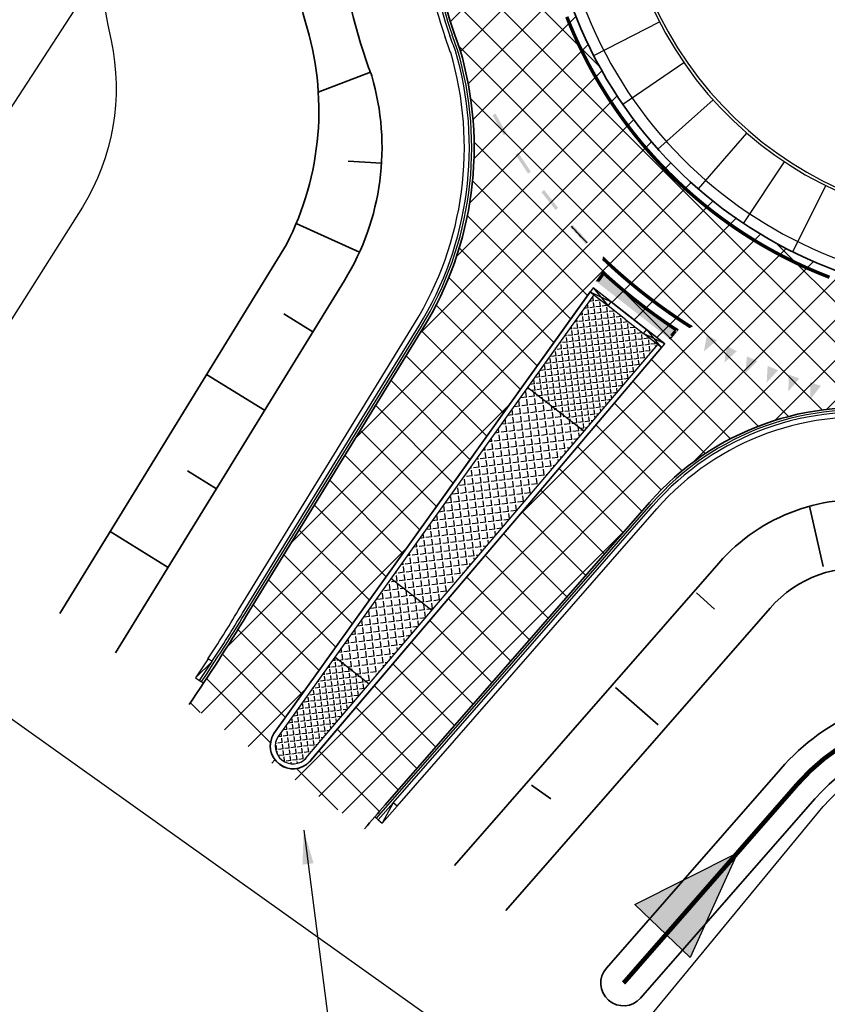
# Model space of a CAD drawing. Extents: x 100296 to 107772, y 404875 to 408930.
# Tile 63 of 98: x 101769 to 101805, y 407321 to 407365. Entities that reach past the tile are written whole.
import ezdxf

# ---------------------------------------------------------------- set-up
doc = ezdxf.new("R2010")
doc.units = 0
doc.linetypes.add('CENTER2', pattern=[28.575, 19.05, -3.175, 3.175, -3.175])
for name, color, linetype in [('c3d-alignment_labeling', 7, 'Continuous'), ('n-xx-gw-waterlijn-gd', 161, 'Continuous'), ('TDFPOINT_', 7, 'Continuous'), ('TDNA----_stroomrichting', 160, 'Continuous'), ('TDNA3100_beton', 251, 'Continuous'), ('TDNL----_bossages', 71, 'Continuous'), ('TDNL----_plangrens', 4, 'ENV-L14'), ('TDNL----_rotonde', 1, 'Continuous'), ('TDNL----_stroomrichting', 170, 'Continuous'), ('TTNM----_maatvoering', 7, 'Continuous')]:
    doc.layers.add(name, color=color, linetype=linetype)
for name, color, linetype, lineweight in [('n-we-am_as_weg_hoofdrijbaan_cirkelboog-g', 1, 'CENTER2', 18), ('n-we-gw-grondwerk-g', 2, 'Continuous', 35), ('n-we-gw-grondwerk_watergang-g', 170, 'Continuous', 35), ('n-we-vh-verharding_kantverharding-g', 3, 'Continuous', 35)]:
    doc.layers.add(name, color=color, linetype=linetype, lineweight=lineweight)
doc.styles.add('ENV-P', font='ISOCP.SHX')
doc.linetypes.add('ENV-L14', pattern='A,12.5,-1.25,[144,env-shp.shx,S=0.125,R=0,X=0,Y=0.75],-1.25', length=15)
doc.dimstyles.new('ENVIRO2', dxfattribs={"dimtxt": 2.5, "dimasz": 3, "dimexe": 2.5, "dimexo": 0.63, "dimgap": 1.5, "dimtad": 1, "dimzin": 0, "dimdsep": 46, "dimtxsty": 'ENV-P', "dimcen": 2.5, "dimse1": 1, "dimse2": 1, "dimclrd": 1, "dimclrt": 2, "dimadec": 0, "dimazin": 0, "dimtfac": 0.9, "dimtmove": 0, "dimatfit": 3, "dimfxl": 1, "dimtolj": 1, "dimtzin": 0, "dimarcsym": 0})
pattern_1 = [(97.01467233, (0, 0), (-0.27294160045, -0.03358396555), [0.2, -0.075]), (187.01467233, (0, 0), (0.03358396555, -0.27294160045), [0.2, -0.075])]

# ---------------------------------------------------------------- blocks, each defined once
blk = doc.blocks.new('50000012')
blk.add_solid([(-0.25, 0), (0.25, 0), (0, -0.7)])
blk = doc.blocks.new('stroomrichting')
at = {"layer": 'TDNA----_stroomrichting'}
h = blk.add_hatch(color=256, dxfattribs=at)
h.dxf.hatch_style = 1
h.paths.add_polyline_path([(-4.765, 1.689), (0, 0), (-4.765, -1.689)])
at = {"layer": 'TDNL----_stroomrichting'}
blk.add_lwpolyline([(-4.765, 1.689), (0, 0), (0, 0), (-4.765, -1.689)], close=True, dxfattribs=at)

msp = doc.modelspace()

# ---------------------------------------------------------------- hatches: boundary and pattern name
at = {"layer": 'TDNA3100_beton'}
h = msp.add_hatch(dxfattribs=at)
h.set_pattern_fill('ANSI37', color=256, scale=10)
h.set_pattern_definition([(45, (0, 0), (-0.8838834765, 0.8838834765), []), (135, (0, 0), (-0.8838834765, -0.8838834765), [])])
edge = h.paths.add_edge_path(flags=16)
edge.add_line((101833.537, 407357.088), (101830.985, 407354.007))
edge.add_line((101830.985, 407354.007), (101850.173, 407339.418))
edge.add_arc((101850.744, 407340.238), 1, 235.1374, 410.3657)
edge.add_line((101851.382, 407341.009), (101833.537, 407357.088))
edge = h.paths.add_edge_path(flags=16)
edge.add_line((101797.812, 407350.409), (101794.66, 407352.871))
edge.add_line((101794.66, 407352.871), (101789.544, 407345.726))
edge.add_line((101789.544, 407345.726), (101780.628, 407333.272))
edge.add_arc((101781.465, 407332.724), 1, 146.7866, 322.0133)
edge.add_line((101782.253, 407332.109), (101792.12, 407343.714))
edge.add_line((101792.12, 407343.714), (101797.812, 407350.409))
edge = h.paths.add_edge_path(flags=16)
edge.add_line((101783.91, 407392.77), (101771.038, 407400.503))
edge.add_arc((101579.015, 407059.943), 390.965, 60.58376, 60.60384)
edge.add_arc((101770.491, 407399.665), 1.001, 64.73, 234.2769)
edge.add_arc((101653.727, 407236.057), 200, 54.23302, 54.48636, ccw=False)
edge.add_line((101770.625, 407398.337), (101782.3, 407389.927))
edge.add_line((101782.3, 407389.927), (101789.428, 407384.793))
edge.add_line((101789.428, 407384.793), (101791.629, 407388.133))
edge.add_line((101791.629, 407388.133), (101783.91, 407392.77))
edge = h.paths.add_edge_path(flags=16)
edge.add_arc((101812.238, 407372.133), 19.75, 20.5147, 200.519)
edge.add_arc((101812.238, 407372.133), 19.75, 200.519, 380.5147)
edge = h.paths.add_edge_path()
edge.add_line((101854.74, 407342.945), (101848.058, 407335.85))
edge.add_arc((101728.074, 407175.838), 200, 53.13592, 56.79757)
edge.add_line((101837.594, 407343.186), (101832.561, 407346.48))
edge.add_arc((101824.232, 407333.753), 15.21, 56.7976, 107.2612)
edge.add_arc((101812.24, 407372.122), 24.989, 260.8586, 287.4148, ccw=False)
edge.add_arc((101806.33, 407335.395), 12.211, 80.8586, 138.8307)
edge.add_line((101797.138, 407343.433), (101785.514, 407330.14))
edge.add_arc((101860.791, 407264.312), 100, 138.83068, 139.62873)
edge.add_line((101784.605, 407329.086), (101776.893, 407334.546))
edge.add_arc((101694.225, 407390.813), 100, 325.75928, 328.42914)
edge.add_line((101779.425, 407338.457), (101787.178, 407351.075))
edge.add_arc((101774.219, 407359.039), 15.21, 328.4291, 376.5199)
edge.add_arc((101774.219, 407359.04), 15.21, 16.5159, 21.6948)
edge.add_arc((101812.221, 407372.059), 24.989, 175.3138, 197.2189, ccw=False)
edge.add_arc((101775.145, 407375.099), 12.211, 355.3124, 414.2178)
edge.add_line((101782.285, 407385.005), (101769.984, 407393.999))
edge.add_arc((101653.355, 407237.039), 195.547, 53.38608, 54.48426)
edge.add_line((101766.954, 407396.206), (101771.995, 407404.317))
edge.add_line((101771.995, 407404.317), (101789.242, 407395.444))
edge.add_arc((101796.136, 407409.002), 15.21, 243.051, 293.5427)
edge.add_arc((101812.207, 407372.116), 25.025, 20.5296, 113.5426, ccw=False)
edge.add_arc((101831.579, 407379.003), 4.481, 16.0676, 24.9341, ccw=False)
edge.add_arc((101812.247, 407372.135), 24.991, -10.7922, 18.9336, ccw=False)
edge.add_arc((101848.79, 407365.169), 12.211, 169.2078, 226.9726)
edge.add_arc((101468.913, 406942.87), 555.808, 46.03867, 48.05038, ccw=False)
at = {"layer": 'TDNL----_bossages'}
h = msp.add_hatch(dxfattribs=at)
h.set_pattern_fill('ENV-A30', color=256)
h.set_pattern_definition([(45, (0, 0), (-0.6222539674, 0.6222539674), []), (45, (0, 3.1113), (-3.111269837, 3.111269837), [1, -0.6]), (17, (0, 0), (0.5157491, 1.5965521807), [0, -1.632, -0.924, 0, -1.344]), (48, (0, 0), (-0.3683115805, 1.623436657), [0, -1.616, 0, -1.648, 0, -1.328]), (71, (0, 0), (-0.9582315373, 1.345261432), [0, -1.6, 0, -0.96, -1.316])])
edge = h.paths.add_edge_path()
edge.add_arc((101795.013, 407413.695), 10.835, 253.6043, 289.6806)
edge.add_arc((101812.768, 407370.708), 35.69, 23.5966, 113.2801, ccw=False)
edge.add_arc((101831.579, 407379.003), 15.131, 17.2905, 23.3269, ccw=False)
edge.add_arc((101812.249, 407372.135), 35.638, -10.7939, 18.5972, ccw=False)
edge.add_arc((101875.571, 407361.089), 28.649, 171.2226, 180.1938)
edge.add_arc((101849.028, 407365.184), 4.692, 169.9397, 243.3265, ccw=False)
edge.add_arc((101812.249, 407372.135), 32.738, 349.2061, 378.6569)
edge.add_arc((101831.579, 407379.003), 12.231, 17.1405, 23.2959)
edge.add_arc((101812.768, 407370.708), 32.79, 23.609, 113.4266)
edge.add_arc((101795.013, 407413.695), 13.735, 251.0658, 290.0913, ccw=False)
edge.add_arc((101790.881, 407401.649), 1, 156.5624, 251.0658, ccw=False)
edge.add_line((101789.963, 407402.047), (101790.291, 407402.808))
edge.add_line((101790.291, 407402.808), (101790.779, 407403.245))
edge.add_line((101790.779, 407403.245), (101791.368, 407403.373))
edge.add_line((101791.368, 407403.373), (101791.954, 407403.3))
at = {"layer": 'TDNL----_rotonde'}
h = msp.add_hatch(color=256, dxfattribs=at)
h.paths.add_polyline_path([(101796.467, 407351.936), (101798.055, 407350.695), (101798.329, 407351.017, -0.020127), (101796.676, 407352.204)])
h.paths.add_polyline_path([(101794.878, 407353.176), (101796.467, 407351.936), (101796.676, 407352.204, -0.020127), (101795.124, 407353.52)])
h = msp.add_hatch(dxfattribs=at)
h.set_pattern_fill('ANGLE', color=256, angle=457.0147, style=0)
h.set_pattern_definition(pattern_1)
h.paths.add_polyline_path([(101793.023, 407347.526), (101794.26, 407346.56), (101796.998, 407349.777), (101797.503, 407350.371), (101796.1, 407351.467)])
h.paths.add_polyline_path([(101791.785, 407348.493), (101793.023, 407347.526), (101796.1, 407351.467), (101794.697, 407352.563), (101794.244, 407351.928)])
h = msp.add_hatch(dxfattribs=at)
h.set_pattern_fill('ANGLE', color=256, scale=0.05, angle=457.0147, style=0)
h.set_pattern_definition([(97.01467, (102093.47984, 407317.97984), (-0.34663583, -0.04265164), [0.254, -0.09525]), (187.01467, (102093.47984, 407317.97984), (0.04265164, -0.34663583), [0.254, -0.09525])])
h.paths.add_polyline_path([(101784.062, 407336.05), (101784.816, 407335.461), (101787.562, 407338.688), (101786.667, 407339.387)])
h.paths.add_polyline_path([(101783.308, 407336.64), (101784.062, 407336.05), (101786.667, 407339.387), (101785.772, 407340.085)])
h.paths.add_polyline_path([(101786.667, 407339.387), (101787.562, 407338.688), (101789.219, 407340.635), (101794.26, 407346.56), (101791.786, 407348.492)])
h.paths.add_polyline_path([(101785.772, 407340.085), (101786.667, 407339.387), (101791.786, 407348.492), (101787.71, 407342.794), (101787.262, 407342.167)])
h = msp.add_hatch(dxfattribs=at)
h.set_pattern_fill('ANGLE', color=256, angle=457.0147, style=0)
h.set_pattern_definition(pattern_1)
h.paths.add_polyline_path([(101780.985, 407332.11, 0.385604), (101782.029, 407332.186), (101784.816, 407335.461), (101784.062, 407336.05)])
h.paths.add_polyline_path([(101780.81, 407333.148, 0.388454), (101780.985, 407332.11), (101784.062, 407336.05), (101783.308, 407336.64)])

# ---------------------------------------------------------------- linework, layer by layer
at = {"layer": 'c3d-alignment_labeling'}
msp.add_line((101754.842, 407338.929), (101790.291, 407393.411), dxfattribs=at)
at = {"layer": 'n-we-am_as_weg_hoofdrijbaan_cirkelboog-g', "flags": 128}
msp.add_lwpolyline([(101552.913, 407468.676, -0.193346), (101887.232, 407303.817)], format="xyb", dxfattribs=at)
at = {"layer": 'n-we-gw-grondwerk-g'}
for p, q in [((101784.869, 407362.343), (101782.576, 407361.476)), ((101785.357, 407358.344), (101783.89, 407358.435)), ((101784.385, 407354.432), (101781.603, 407355.693)), ((101782.339, 407350.937), (101781.061, 407351.722)), ((101780.218, 407347.484), (101777.662, 407349.054)), ((101778.096, 407344.031), (101776.818, 407344.816)), ((101775.974, 407340.578), (101773.418, 407342.149)), ((101790.824, 407325.502), (101802.446, 407338.792))]:
    msp.add_line(p, q, dxfattribs=at)
at = {"layer": 'n-we-gw-grondwerk-g', "flags": 128}
for points in [[(101779.924, 407381.714, -0.261611), (101783.281, 407374.461, 0.10447), (101784.784, 407362.548, -0.030866), (101784.926, 407362.181, -0.212458), (101783.728, 407353.196), (101773.664, 407336.819)], [(101771.206, 407338.549), (101781.172, 407354.766, 0.198541), (101781.992, 407364.588, -0.081392), (101781.188, 407374.629, 0.117256), (101779.25, 407380.872, -0.814561)], [(101788.565, 407327.477), (101800.187, 407340.767, -0.258449), (101807.626, 407343.452, 0.116158), (101820.903, 407344.405, -0.224249), (101830.343, 407343.091), (101836.608, 407339.108, -0.050191), (101867.458, 407313.566), (101866.823, 407314.209), (101870.274, 407310.643), (101871.611, 407309.234)]]:
    msp.add_lwpolyline(points, format="xyb", dxfattribs=at)
for points in [[(101804.174, 407343.271), (101804.778, 407340.612)], [(101799.213, 407339.464), (101800, 407338.739)], [(101795.644, 407335.295), (101797.519, 407333.663)], [(101791.954, 407331.005), (101792.801, 407330.401)]]:
    msp.add_lwpolyline(points, dxfattribs=at)
at = {"layer": 'n-we-gw-grondwerk-g'}
msp.add_arc((101806.33, 407335.395), 5.16, 80.8634, 138.8272, dxfattribs=at)
at = {"layer": 'n-we-gw-grondwerk_watergang-g'}
for p, q in [((101795.246, 407322.964), (101802.898, 407331.714)), ((101804.404, 407330.398), (101796.751, 407321.647))]:
    msp.add_line(p, q, dxfattribs=at)
for centre, radius, start, end in [((101810.426, 407325.131), 10, 87.4899, 138.8307), ((101810.426, 407325.131), 8, 87.4899, 138.8307), ((101795.998, 407322.305), 1, 138.8307, 228.8307), ((101795.998, 407322.305), 1, 228.8307, 318.8307)]:
    msp.add_arc(centre, radius, start, end, dxfattribs=at)
at = {"layer": 'n-we-vh-verharding_kantverharding-g'}
for p, q in [((101794.532, 407352.692), (101789.544, 407345.726)), ((101796.236, 407351.64), (101795.455, 407352.25)), ((101796.236, 407351.64), (101797.024, 407351.025)), ((101792.12, 407343.714), (101797.67, 407350.242)), ((101789.544, 407345.726), (101780.628, 407333.272)), ((101789.415, 407345.547), (101787.668, 407343.106)), ((101782.199, 407332.045), (101792.12, 407343.714))]:
    msp.add_line(p, q, dxfattribs=at)
for points in [[(101779.425, 407338.457), (101787.178, 407351.075, 0.213109), (101788.8, 407363.361, 0.024113), (101788.561, 407364.017, -0.103029), (101787.318, 407374.134, 0.258463), (101782.42, 407384.906)], [(101785.517, 407330.143), (101797.138, 407343.433, -0.258449), (101808.269, 407347.451, 0.116158), (101819.695, 407348.271, -0.224249), (101832.561, 407346.48)]]:
    msp.add_lwpolyline(points, format="xyb", dxfattribs=at)
for centre, radius, start, end in [((101812.238, 407372.133), 19.75, 200.5147, 20.5147), ((101694.225, 407390.813), 100, 325.75928, 328.42914), ((101781.465, 407332.724), 1, 146.7866, 317.2428), ((101860.791, 407264.312), 100, 138.82851, 139.62873)]:
    msp.add_arc(centre, radius, start, end, dxfattribs=at)
at = {"layer": 'n-xx-gw-waterlijn-gd', "ltscale": 0.1, "const_width": 0.2}
msp.add_lwpolyline([(101827.657, 407333.355, 0.188883), (101821.238, 407334.736, -0.051353), (101810.82, 407334.123, 0.22784), (101803.651, 407331.056), (101795.998, 407322.305)], format="xyb", dxfattribs=at)
at = {"layer": 'TDFPOINT_'}
for points in [[(101830.735, 407379.054, 1.000038), (101793.741, 407365.21, 0.999962)], [(101797.812, 407350.409), (101794.66, 407352.871), (101789.544, 407345.726), (101780.628, 407333.272, 0.95919), (101782.253, 407332.109), (101792.12, 407343.714)]]:
    msp.add_lwpolyline(points, format="xyb", close=True, dxfattribs=at)
at = {"layer": 'TDNL----_plangrens', "flags": 128}
msp.add_lwpolyline([(100739.287, 407413.077, -0.143247), (100723.751, 407449.32, -0.256812), (100723.984, 407450.243), (100744.992, 407466.294, -0.125198), (100746.663, 407466.988), (100748.19, 407467.146, -0.016623), (100754.006, 407467.496), (100782.803, 407465.563), (100787.864, 407465.328), (100792.837, 407465.08), (100797.812, 407464.817), (100802.786, 407464.541), (100807.759, 407464.25), (100812.732, 407463.944), (100817.668, 407463.625), (100822.562, 407463.247), (100827.487, 407462.797), (100832.453, 407462.323), (100837.423, 407461.834), (100842.46, 407461.322), (100847.545, 407460.885), (100852.562, 407460.5), (100857.533, 407460.103), (100862.504, 407459.692), (100867.238, 407459.286), (100871.955, 407458.564), (100877.078, 407457.746), (100882.136, 407457.162), (100887.216, 407456.446), (100892.394, 407455.977), (100897.375, 407455.526), (100902.345, 407455.06), (100907.315, 407454.58), (100912.26, 407454.087), (100917.179, 407453.55), (100922.047, 407452.969), (100926.848, 407452.286), (100931.718, 407451.454), (100936.746, 407450.579), (100941.787, 407449.777), (100946.892, 407448.968), (100952.163, 407448.3), (100957.313, 407447.881), (100962.26, 407447.463), (100966.993, 407447.018), (100971.682, 407446.292), (100976.581, 407445.431), (100981.546, 407444.544), (100986.525, 407443.64), (100991.527, 407442.74), (100992.333, 407435.384), (101010.646, 407439.363), (101044.608, 407446.751), (101045.548, 407451.865), (101045.735, 407470.838), (101152.226, 407468.563), (101153.796, 407444.826, -0.022136), (101223.76, 407453.484, -0.032015), (101250.534, 407454.525), (101283.164, 407454.725), (101303.289, 407454.872), (101377.701, 407457.671), (101383.509, 407454.801), (101393.978, 407453.974, 0.010913), (101394.434, 407453.93), (101414.361, 407452.414), (101422.656, 407452.026), (101432.62, 407451.54), (101442.511, 407451.019), (101452.418, 407450.334), (101462.461, 407449.634), (101472.522, 407449.054), (101482.525, 407448.499), (101492.485, 407447.938), (101497.455, 407447.635), (101502.45, 407447.332), (101507.418, 407447.041), (101512.347, 407446.74), (101517.255, 407446.424), (101522.141, 407446.09), (101527.002, 407445.734), (101531.838, 407445.351), (101536.65, 407444.937), (101541.435, 407444.49), (101546.191, 407444.004), (101550.887, 407443.477), (101555.499, 407442.883), (101560.095, 407442.179), (101564.726, 407441.39), (101569.355, 407440.535), (101573.963, 407439.616), (101578.559, 407438.624), (101583.182, 407437.563), (101587.787, 407436.473), (101592.32, 407435.332), (101596.555, 407434.185), (101627.128, 407423.645), (101632.471, 407440.484), (101650.339, 407434.411), (101666.674, 407429.308), (101657.666, 407400.472), (101662.609, 407398.928), (101669.244, 407419.6, -0.416061), (101672.402, 407421.214), (101686.819, 407416.5), (101691.477, 407415.007), (101696.122, 407413.52), (101700.774, 407412.031), (101705.421, 407410.544), (101710.009, 407409.059), (101714.528, 407407.51), (101719.032, 407405.884), (101723.523, 407404.191), (101728.031, 407402.419), (101732.547, 407400.629), (101737, 407398.8), (101741.422, 407396.906), (101745.812, 407394.952), (101750.14, 407392.936), (101754.442, 407390.815), (101758.812, 407388.597), (101765.285, 407385.357), (101767.304, 407384.309, -0.304615), (101772.655, 407374.527, -0.000684), (101772.658, 407374.512, 0.068402), (101773.464, 407363.745, -0.192925), (101772.206, 407356.412), (101761.363, 407339.317), (101767.937, 407334.735), (101793.57, 407316.492), (101804.78, 407330.069, -0.22784), (101810.754, 407332.624, 0.051353), (101821.479, 407333.256, -0.188883), (101826.828, 407332.105), (101836.317, 407325.815, -0.024238), (101846.077, 407317.552), (101847.526, 407316), (101850.744, 407312.46), (101853.916, 407308.88), (101857.039, 407305.263), (101860.112, 407301.608), (101862.928, 407298.166), (101916.773, 407216.982), (101968.21, 407134.086), (101972.068, 407127.404), (101996.302, 407098.101), (102005.364, 407086.792), (102008.446, 407082.877), (102011.531, 407078.915), (102014.733, 407074.987), (102018.027, 407071.2), (102021.214, 407067.381), (102024.434, 407063.511), (102027.792, 407059.702), (102031.206, 407056.045), (102034.47, 407052.266), (102037.895, 407048.536), (102041.324, 407044.881), (102044.689, 407041.193), (102048.063, 407037.491), (102051.427, 407033.785), (102054.786, 407030.066), (102058.17, 407026.353), (102061.643, 407022.587), (102065.424, 407019.109), (102069.057, 407015.625), (102072.737, 407012.176), (102076.308, 407008.7), (102079.803, 407005.117), (102083.411, 407001.494), (102087.229, 406998.062), (102090.977, 406994.666), (102094.696, 406991.276), (102098.317, 406987.825), (102101.904, 406984.315), (102105.514, 406980.761), (102109.244, 406977.285), (102112.961, 406973.868), (102116.597, 406970.418), (102120.19, 406966.919), (102123.764, 406963.392), (102127.319, 406959.845), (102130.867, 406956.286), (102134.398, 406952.732), (102137.87, 406949.135), (102141.339, 406945.515), (102144.792, 406941.893), (102148.207, 406938.285), (102151.591, 406934.704), (102154.918, 406931.144), (102158.166, 406927.572), (102161.363, 406923.995), (102164.495, 406920.416), (102167.544, 406916.826), (102170.501, 406913.207), (102173.375, 406909.554), (102176.191, 406905.846), (102178.966, 406902.102), (102181.658, 406898.316), (102184.248, 406894.458), (102186.763, 406890.533), (102189.221, 406886.554), (102191.619, 406882.559), (102193.872, 406878.49), (102196.06, 406874.348), (102198.21, 406870.172), (102200.307, 406865.974), (102202.24, 406861.91), (102208.465, 406847.878), (102209.612, 406844.537), (102211.065, 406840.064), (102212.443, 406835.567), (102213.746, 406831.048), (102214.975, 406826.503), (102216.136, 406821.917), (102217.239, 406817.284), (102218.292, 406812.607), (102219.301, 406807.886), (102219.325, 406807.772, -0.014681), (102222.207, 406791.232), (102224.111, 406778.028, -0.003492), (102224.274, 406776.839), (102225.121, 406769.34, 0.061641), (102220.786, 406763.286), (102219.487, 406761.144, -0.028949), (102216.028, 406759.554), (102209.661, 406756.643), (102212.638, 406750.132), (102212.77, 406736.71, 0.194992), (102231.938, 406746.034, -0.118256), (102234.99, 406749.142, -0.189075), (102261.26, 406754.064, -0.153491), (102274.921, 406742.523, 0.186288), (102288.242, 406736.796), (102295.508, 406736.468), (102295.097, 406742.853), (102293.275, 406749.549), (102279.285, 406779.295), (102275.599, 406787.178), (102279.459, 406788.946), (102271.403, 406806.531), (102262.454, 406826.065), (102245.515, 406863.059), (102225.87, 406905.623), (102192.806, 406977.38), (102173.546, 407019.093), (102144.19, 407082.736), (102101.988, 407174.612), (102101.566, 407175.532), (102070.447, 407156.068), (102058.354, 407182.319), (102047.54, 407175.681), (102037.739, 407186.379), (102032.874, 407192.299), (102029.255, 407196.138), (102025.828, 407199.767), (102022.406, 407203.449), (102018.903, 407207.135), (102015.389, 407210.786), (102011.829, 407214.441), (102008.182, 407218.076), (102004.49, 407221.639), (102000.843, 407225.107), (101997.258, 407228.594), (101993.628, 407232.122), (101989.961, 407235.645), (101986.287, 407239.139), (101982.618, 407242.625), (101978.923, 407246.111), (101975.212, 407249.583), (101971.51, 407253.022), (101967.847, 407256.456), (101964.19, 407259.911), (101960.538, 407263.37), (101956.974, 407266.772), (101953.536, 407270.243), (101950.022, 407273.863), (101946.432, 407277.447), (101942.909, 407281), (101939.364, 407284.602), (101935.744, 407288.247), (101932.072, 407291.848), (101928.419, 407295.428), (101924.813, 407298.944), (101921.305, 407302.533), (101917.695, 407306.239), (101913.96, 407309.964), (101910.156, 407313.597), (101906.37, 407317.173), (101902.563, 407320.729), (101898.735, 407324.275), (101894.865, 407327.796), (101890.979, 407331.268), (101887.092, 407334.706), (101883.216, 407338.102), (101879.348, 407341.51), (101875.434, 407344.911), (101871.619, 407348.185), (101855.595, 407362.909, -0.252732), (101854.819, 407365.154, 0.12191), (101853.161, 407385.816, 0.025555), (101852.353, 407387.982, 0.410588), (101795.986, 407410.505, -0.17814), (101793.686, 407410.635), (101790.402, 407411.669), (101780.409, 407411.565), (101774.564, 407415.656), (101770.103, 407418.488), (101765.77, 407421.195), (101761.453, 407423.907), (101757.101, 407426.624), (101752.717, 407429.332), (101748.299, 407432.018), (101743.858, 407434.667), (101739.403, 407437.289), (101734.926, 407439.885), (101730.428, 407442.456), (101725.909, 407445.003), (101721.323, 407447.549), (101716.643, 407450.029), (101711.914, 407452.415), (101707.143, 407454.704), (101702.338, 407456.9), (101697.38, 407459.065), (101685.044, 407463.695, -0.146899), (101683.593, 407464.958), (101689.246, 407482.745), (101683.893, 407484.422), (101690.31, 407504.961), (101682.103, 407507.907), (101666.15, 407456.924), (101657.685, 407459.121), (101639.766, 407464.547), (101639.685, 407464.286), (101635.455, 407465.601), (101641.237, 407483.167), (101645.307, 407495.533), (101642.08, 407496.719), (101607.129, 407511.646), (101612.392, 407526.001), (101581.993, 407524.671), (101579.507, 407517.488), (101575.394, 407510.198), (101573.121, 407508.777), (101557.269, 407506.807), (101530.824, 407506.206), (101519.057, 407505.93), (101507.29, 407505.653), (101484.731, 407504.656), (101459.497, 407502.934), (101427.265, 407501.014), (101421.153, 407500.943), (101415.041, 407500.872), (101396.604, 407500.255), (101374.489, 407495.756), (101364.292, 407497.12), (101352.064, 407497.113), (101349.584, 407498.703), (101347.492, 407498.976), (101346.248, 407498.39), (101332.711, 407497.804), (101330.029, 407500.122), (101327.997, 407500.331), (101324.518, 407498.84), (101295.003, 407497.573), (101253.763, 407494.725), (101210.414, 407493.493), (101206.788, 407493.731), (101197.064, 407494.53), (101185.904, 407498.014), (101174.033, 407511.47), (101174.455, 407521.521), (101154.625, 407522.265), (101154.208, 407511.155), (101154.051, 407506.961), (101128.647, 407505.961), (101129.038, 407486.739), (101083.087, 407487.881), (101045.912, 407488.699), (101046.337, 407524.66), (101018.197, 407520.306), (101013.516, 407520.023), (101008.506, 407519.689), (101003.328, 407519.371), (100998.019, 407518.772), (100992.877, 407518.042), (100987.831, 407517.295), (100982.874, 407516.548), (100977.976, 407515.901), (100973.021, 407515.31), (100968.036, 407514.73), (100963.064, 407514.171), (100958.089, 407513.646), (100953.019, 407513.126), (100947.903, 407512.502), (100942.897, 407511.846), (100937.935, 407511.25), (100932.946, 407510.666), (100927.968, 407510.097), (100923.119, 407509.574), (100918.262, 407509.232), (100913.265, 407508.895), (100908.271, 407508.562), (100903.281, 407508.238), (100898.297, 407507.929), (100893.313, 407507.634), (100888.336, 407507.355), (100883.34, 407507.098), (100878.168, 407506.821), (100872.915, 407506.317), (100867.833, 407505.711), (100863.07, 407505.164), (100858.33, 407504.917), (100853.369, 407504.701), (100848.387, 407504.499), (100843.339, 407504.31), (100838.25, 407504.044), (100833.228, 407503.745), (100828.244, 407503.463), (100823.26, 407503.195), (100818.326, 407502.945), (100813.419, 407502.775), (100808.465, 407502.653), (100803.484, 407502.545), (100798.504, 407502.452), (100793.522, 407502.374), (100789.347, 407502.318, -0.012414), (100787.98, 407502.342), (100756.167, 407501.166, -0.204149), (100733.464, 407510.682, 0.472604), (100669.209, 407512.987, -0.189251), (100667.842, 407512.288), (100642.492, 407510.2), (100642.192, 407512.871), (100631.088, 407512.614, -0.010411), (100621.58, 407512.591), (100613.926, 407512.725), (100603.93, 407512.908), (100593.931, 407513.092), (100583.933, 407513.275), (100573.935, 407513.459), (100563.936, 407513.642), (100553.938, 407513.826), (100548.939, 407513.918), (100543.94, 407514.009), (100538.941, 407514.101), (100533.941, 407514.193), (100523.943, 407514.376), (100513.945, 407514.56), (100503.946, 407514.743), (100493.948, 407514.927), (100483.949, 407515.11), (100473.933, 407515.293), (100453.469, 407515.647, 0.030706), (100439.261, 407515.02), (100391.282, 407509.047), (100383.01, 407506.929), (100371.062, 407505.886), (100362.02, 407505.096), (100330.373, 407500), (100299.911, 407493.902), (100308.164, 407454.176), (100345.867, 407460.763), (100370.687, 407465.099), (100400, 407467.735), (100436.284, 407469.121), (100480.738, 407467.998), (100527.748, 407460.884), (100583.384, 407446.232), (100637.584, 407424.585), (100688.405, 407397.253), (100715.467, 407378.851), (100722.649, 407379.942), (100725.106, 407378.112), (100734.595, 407380.53), (100753.268, 407385.515), (100765.323, 407388.29), (100752.068, 407397.541)], format="xyb", close=True, dxfattribs=at)
at = {"layer": 'TDNL----_rotonde'}
for p, q in [((101794.697, 407352.563), (101789.712, 407345.595)), ((101796.1, 407351.467), (101795.32, 407352.077)), ((101779.335, 407338.512), (101787.089, 407351.13)), ((101796.1, 407351.467), (101796.881, 407350.857)), ((101789.72, 407341.224), (101797.503, 407350.371)), ((101779.055, 407338.684), (101785.252, 407348.762)), ((101779.243, 407338.569), (101785.42, 407348.616)), ((101791.786, 407348.492), (101794.26, 407346.56)), ((101789.712, 407345.595), (101780.807, 407333.144)), ((101785.137, 407329.55), (101797.218, 407343.364)), ((101795.25, 407340.953), (101797.297, 407343.295)), ((101795.423, 407340.818), (101797.462, 407343.15)), ((101782.029, 407332.186), (101789.72, 407341.224)), ((101785.874, 407330.233), (101795.25, 407340.953)), ((101786.04, 407330.088), (101795.423, 407340.818)), ((101783.308, 407336.64), (101784.816, 407335.461))]:
    msp.add_line(p, q, dxfattribs=at)
at = {"layer": 'TDNL----_rotonde', "ltscale": 0.1}
msp.add_line((101787.562, 407338.688), (101785.772, 407340.085), dxfattribs=at)
at = {"layer": 'TDNL----_rotonde', "ltscale": 0.1, "flags": 128}
for points in [[(101794.686, 407363.078), (101797.574, 407364.568)], [(101795.969, 407360.935), (101798.646, 407362.777)], [(101797.513, 407358.97), (101799.936, 407361.136)], [(101799.293, 407357.217), (101801.423, 407359.671)], [(101801.279, 407355.702), (101803.082, 407358.406)], [(101803.441, 407354.45), (101804.889, 407357.36)]]:
    msp.add_lwpolyline(points, dxfattribs=at)
at = {"layer": 'TDNL----_rotonde'}
msp.add_lwpolyline([(101794.392, 407354.841, -0.009939), (101793.714, 407355.576)], format="xyb", dxfattribs=at)
at = {"layer": 'TDNL----_rotonde', "flags": 128}
for points in [[(101794.66, 407352.871), (101794.532, 407352.692), (101795.32, 407352.077), (101795.455, 407352.25), (101794.66, 407352.871), (101795.32, 407352.077)], [(101794.532, 407352.692), (101795.455, 407352.25)], [(101785.252, 407348.762), (101786.812, 407351.3)], [(101785.42, 407348.616), (101786.999, 407351.185)], [(101797.812, 407350.409), (101797.67, 407350.242), (101796.881, 407350.857), (101797.017, 407351.031), (101797.812, 407350.409), (101796.881, 407350.857)], [(101797.67, 407350.242), (101797.017, 407351.031)], [(101777.904, 407336.446), (101777.182, 407335.728)], [(101777.182, 407335.728), (101777.356, 407335.61)], [(101777.356, 407335.61), (101777.535, 407335.5)], [(101785.874, 407330.233), (101785.381, 407329.336)], [(101785.216, 407329.48), (101785.06, 407329.617)]]:
    msp.add_lwpolyline(points, dxfattribs=at)
for points in [[(101777.356, 407335.61), (101777.904, 407336.446), (101777.73, 407336.559), (101777.182, 407335.728)], [(101785.216, 407329.48), (101785.381, 407329.336), (101786.04, 407330.088), (101785.874, 407330.233)]]:
    msp.add_lwpolyline(points, close=True, dxfattribs=at)
at = {"layer": 'TDNL----_rotonde'}
for centre, radius, start, end in [((101812.238, 407372.133), 19.25, 200.5147, 20.5147), ((101812.238, 407372.133), 16.5, 200.5147, 20.5147), ((101812.238, 407372.133), 16.37, 200.5147, 20.5147), ((101812.221, 407372.059), 25.419, 175.2406, 198.7736), ((101812.232, 407372.061), 25.21, 175.2461, 198.7705), ((101812.221, 407372.059), 25.094, 175.2378, 198.7736), ((101705.04, 407333.417), 88.52, 19.66767, 20.1278), ((101758.022, 407352.561), 32.407, 19.3277, 20.5727), ((101777.34, 407359.567), 11.966, 18.2967, 21.6534), ((101774.219, 407359.039), 15, 328.4291, 16.4639), ((101774.219, 407359.039), 15.105, 328.4291, 16.4921), ((101774.219, 407359.039), 14.78, 328.4291, 16.4035), ((101806.33, 407335.395), 12.106, 80.8647, 138.8285), ((101806.33, 407335.395), 12, 80.8647, 138.8285), ((101806.33, 407335.395), 11.781, 80.8647, 138.8285), ((101739.464, 407362.055), 45.975, 326.3249, 329.4465), ((101725.73, 407371.069), 62.613, 326.43142, 328.72832), ((101694.225, 407390.813), 99.895, 326.41585, 328.42914), ((101781.465, 407332.724), 0.78, 146.7866, 317.2428)]:
    msp.add_arc(centre, radius, start, end, dxfattribs=at)
for points in [[(101793.526, 407364.522), (101793.665, 407364.579), (101793.433, 407364.755), (101793.573, 407364.81)], [(101793.622, 407364.29), (101793.76, 407364.349), (101793.526, 407364.522), (101793.665, 407364.579)], [(101793.721, 407364.06), (101793.858, 407364.12), (101793.622, 407364.29), (101793.76, 407364.349)], [(101793.823, 407363.831), (101793.959, 407363.892), (101793.721, 407364.06), (101793.858, 407364.12)], [(101793.927, 407363.603), (101794.063, 407363.666), (101793.823, 407363.831), (101793.959, 407363.892)], [(101794.034, 407363.376), (101794.17, 407363.441), (101793.927, 407363.603), (101794.063, 407363.666)], [(101794.145, 407363.15), (101794.279, 407363.217), (101794.034, 407363.376), (101794.17, 407363.441)], [(101794.258, 407362.927), (101794.391, 407362.995), (101794.145, 407363.15), (101794.279, 407363.217)], [(101794.373, 407362.704), (101794.506, 407362.774), (101794.258, 407362.927), (101794.391, 407362.995)], [(101794.492, 407362.483), (101794.623, 407362.555), (101794.373, 407362.704), (101794.506, 407362.774)], [(101794.613, 407362.263), (101794.744, 407362.337), (101794.492, 407362.483), (101794.623, 407362.555)], [(101794.737, 407362.045), (101794.867, 407362.12), (101794.613, 407362.263), (101794.744, 407362.337)], [(101794.863, 407361.829), (101794.992, 407361.905), (101794.737, 407362.045), (101794.867, 407362.12)], [(101794.993, 407361.614), (101795.121, 407361.692), (101794.863, 407361.829), (101794.992, 407361.905)], [(101795.125, 407361.4), (101795.252, 407361.48), (101794.993, 407361.614), (101795.121, 407361.692)], [(101795.259, 407361.189), (101795.385, 407361.27), (101795.125, 407361.4), (101795.252, 407361.48)], [(101795.396, 407360.979), (101795.521, 407361.062), (101795.259, 407361.189), (101795.385, 407361.27)], [(101795.536, 407360.77), (101795.66, 407360.855), (101795.396, 407360.979), (101795.521, 407361.062)], [(101795.679, 407360.564), (101795.802, 407360.65), (101795.536, 407360.77), (101795.66, 407360.855)], [(101795.824, 407360.359), (101795.945, 407360.447), (101795.679, 407360.564), (101795.802, 407360.65)], [(101790.722, 407359.583), (101790.853, 407359.656), (101790.236, 407360.457), (101790.367, 407360.53)], [(101795.971, 407360.156), (101796.092, 407360.245), (101795.824, 407360.359), (101795.945, 407360.447)], [(101796.121, 407359.955), (101796.241, 407360.046), (101795.971, 407360.156), (101796.092, 407360.245)], [(101796.273, 407359.756), (101796.392, 407359.848), (101796.121, 407359.955), (101796.241, 407360.046)], [(101796.428, 407359.559), (101796.546, 407359.652), (101796.273, 407359.756), (101796.392, 407359.848)], [(101796.586, 407359.363), (101796.702, 407359.458), (101796.428, 407359.559), (101796.546, 407359.652)], [(101796.745, 407359.17), (101796.86, 407359.266), (101796.586, 407359.363), (101796.702, 407359.458)], [(101796.908, 407358.979), (101797.021, 407359.076), (101796.745, 407359.17), (101796.86, 407359.266)], [(101797.072, 407358.789), (101797.185, 407358.888), (101796.908, 407358.979), (101797.021, 407359.076)], [(101791.798, 407357.891), (101791.923, 407357.974), (101791.245, 407358.724), (101791.37, 407358.807)], [(101797.239, 407358.602), (101797.35, 407358.703), (101797.072, 407358.789), (101797.185, 407358.888)], [(101797.408, 407358.417), (101797.518, 407358.519), (101797.239, 407358.602), (101797.35, 407358.703)], [(101797.58, 407358.234), (101797.688, 407358.337), (101797.408, 407358.417), (101797.518, 407358.519)], [(101797.753, 407358.053), (101797.861, 407358.157), (101797.58, 407358.234), (101797.688, 407358.337)], [(101797.929, 407357.874), (101798.035, 407357.98), (101797.753, 407358.053), (101797.861, 407358.157)], [(101798.107, 407357.698), (101798.212, 407357.805), (101797.929, 407357.874), (101798.035, 407357.98)], [(101798.288, 407357.523), (101798.391, 407357.632), (101798.107, 407357.698), (101798.212, 407357.805)], [(101798.47, 407357.351), (101798.572, 407357.461), (101798.288, 407357.523), (101798.391, 407357.632)], [(101793.006, 407356.29), (101793.124, 407356.383), (101792.388, 407357.076), (101792.506, 407357.169)], [(101798.655, 407357.181), (101798.756, 407357.292), (101798.47, 407357.351), (101798.572, 407357.461)], [(101798.841, 407357.014), (101798.941, 407357.126), (101798.655, 407357.181), (101798.756, 407357.292)], [(101799.03, 407356.849), (101799.128, 407356.962), (101798.841, 407357.014), (101798.941, 407357.126)], [(101799.221, 407356.686), (101799.318, 407356.801), (101799.03, 407356.849), (101799.128, 407356.962)], [(101799.414, 407356.525), (101799.509, 407356.641), (101799.221, 407356.686), (101799.318, 407356.801)], [(101799.609, 407356.367), (101799.702, 407356.484), (101799.414, 407356.525), (101799.509, 407356.641)], [(101799.805, 407356.212), (101799.898, 407356.33), (101799.609, 407356.367), (101799.702, 407356.484)], [(101799.897, 407356.33), (101799.806, 407356.211), (101800.095, 407356.178), (101800.004, 407356.059)], [(101800.095, 407356.178), (101800.004, 407356.059), (101800.294, 407356.028), (101800.205, 407355.908)], [(101800.294, 407356.028), (101800.205, 407355.908), (101800.495, 407355.881), (101800.407, 407355.76)], [(101800.495, 407355.881), (101800.407, 407355.76), (101800.698, 407355.737), (101800.611, 407355.614)], [(101794.337, 407354.79), (101794.447, 407354.892), (101793.659, 407355.525), (101793.769, 407355.627)], [(101800.698, 407355.737), (101800.611, 407355.614), (101800.902, 407355.595), (101800.817, 407355.471)], [(101800.902, 407355.595), (101800.817, 407355.471), (101801.108, 407355.455), (101801.025, 407355.331)], [(101801.108, 407355.455), (101801.025, 407355.331), (101801.316, 407355.318), (101801.234, 407355.193)], [(101801.316, 407355.318), (101801.234, 407355.193), (101801.526, 407355.184), (101801.446, 407355.057)], [(101801.526, 407355.184), (101801.446, 407355.057), (101801.737, 407355.052), (101801.658, 407354.925)], [(101801.737, 407355.052), (101801.658, 407354.925), (101801.95, 407354.923), (101801.873, 407354.795)], [(101801.95, 407354.923), (101801.873, 407354.795), (101802.164, 407354.797), (101802.089, 407354.667)], [(101802.164, 407354.797), (101802.089, 407354.667), (101802.38, 407354.673), (101802.307, 407354.543)], [(101802.38, 407354.673), (101802.307, 407354.543), (101802.598, 407354.552), (101802.526, 407354.421)], [(101795.238, 407353.925), (101795.34, 407354.035), (101795.061, 407354.092), (101795.101, 407354.259)], [(101802.598, 407354.552), (101802.526, 407354.421), (101802.817, 407354.434), (101802.747, 407354.301)], [(101802.817, 407354.434), (101802.747, 407354.301), (101803.038, 407354.318), (101802.969, 407354.185)], [(101803.038, 407354.318), (101802.969, 407354.185), (101803.259, 407354.205), (101803.192, 407354.071)], [(101803.259, 407354.205), (101803.192, 407354.071), (101803.483, 407354.095), (101803.417, 407353.96)], [(101795.417, 407353.76), (101795.518, 407353.87), (101795.238, 407353.925), (101795.34, 407354.035)], [(101795.598, 407353.596), (101795.698, 407353.707), (101795.417, 407353.76), (101795.518, 407353.87)], [(101795.78, 407353.434), (101795.879, 407353.546), (101795.598, 407353.596), (101795.698, 407353.707)], [(101803.483, 407354.095), (101803.417, 407353.96), (101803.707, 407353.988), (101803.644, 407353.852)], [(101803.707, 407353.988), (101803.644, 407353.852), (101803.933, 407353.883), (101803.871, 407353.747)], [(101803.933, 407353.883), (101803.871, 407353.747), (101804.161, 407353.782), (101804.1, 407353.644)], [(101804.161, 407353.782), (101804.1, 407353.644), (101804.389, 407353.683), (101804.33, 407353.545)], [(101794.776, 407353.161), (101794.939, 407353.133), (101795.112, 407353.64), (101795.227, 407353.535)], [(101795.021, 407353.505), (101795.227, 407353.535), (101795.075, 407353.462), (101795.172, 407353.577)], [(101795.172, 407353.577), (101795.075, 407353.462), (101795.351, 407353.414), (101795.25, 407353.303)], [(101795.351, 407353.414), (101795.25, 407353.303), (101795.529, 407353.255), (101795.43, 407353.143)], [(101795.964, 407353.273), (101796.062, 407353.387), (101795.78, 407353.434), (101795.879, 407353.546)], [(101796.15, 407353.115), (101796.246, 407353.229), (101795.964, 407353.273), (101796.062, 407353.387)], [(101804.389, 407353.683), (101804.33, 407353.545), (101804.619, 407353.587), (101804.562, 407353.448)], [(101804.619, 407353.587), (101804.562, 407353.448), (101804.85, 407353.494), (101804.794, 407353.354)], [(101804.85, 407353.494), (101804.794, 407353.354), (101805.082, 407353.403), (101805.028, 407353.263)], [(101797.985, 407350.655), (101798.126, 407350.735), (101794.776, 407353.161), (101794.924, 407353.236)], [(101795.529, 407353.255), (101795.43, 407353.143), (101795.708, 407353.098), (101795.61, 407352.985)], [(101795.708, 407353.098), (101795.61, 407352.985), (101795.889, 407352.942), (101795.792, 407352.828)], [(101795.889, 407352.942), (101795.792, 407352.828), (101796.072, 407352.788), (101795.976, 407352.673)], [(101796.337, 407352.958), (101796.432, 407353.074), (101796.15, 407353.115), (101796.246, 407353.229)], [(101796.525, 407352.803), (101796.62, 407352.92), (101796.337, 407352.958), (101796.432, 407353.074)], [(101796.715, 407352.65), (101796.809, 407352.768), (101796.525, 407352.803), (101796.62, 407352.92)], [(101796.072, 407352.788), (101795.976, 407352.673), (101796.256, 407352.636), (101796.161, 407352.52)], [(101796.256, 407352.636), (101796.161, 407352.52), (101796.441, 407352.485), (101796.347, 407352.369)], [(101796.441, 407352.485), (101796.347, 407352.369), (101796.628, 407352.337), (101796.535, 407352.219)], [(101796.907, 407352.499), (101796.999, 407352.618), (101796.715, 407352.65), (101796.809, 407352.768)], [(101797.1, 407352.35), (101797.191, 407352.469), (101796.907, 407352.499), (101796.999, 407352.618)], [(101797.294, 407352.203), (101797.384, 407352.323), (101797.1, 407352.35), (101797.191, 407352.469)], [(101796.628, 407352.337), (101796.535, 407352.219), (101796.816, 407352.19), (101796.724, 407352.071)], [(101796.816, 407352.19), (101796.724, 407352.071), (101797.006, 407352.045), (101796.915, 407351.925)], [(101797.006, 407352.045), (101796.915, 407351.925), (101797.197, 407351.901), (101797.107, 407351.781)], [(101797.49, 407352.057), (101797.579, 407352.178), (101797.294, 407352.203), (101797.384, 407352.323)], [(101797.687, 407351.914), (101797.775, 407352.036), (101797.49, 407352.057), (101797.579, 407352.178)], [(101797.886, 407351.772), (101797.973, 407351.895), (101797.687, 407351.914), (101797.775, 407352.036)], [(101797.197, 407351.901), (101797.107, 407351.781), (101797.389, 407351.76), (101797.301, 407351.639)], [(101797.389, 407351.76), (101797.301, 407351.639), (101797.583, 407351.62), (101797.495, 407351.498)], [(101797.583, 407351.62), (101797.495, 407351.498), (101797.777, 407351.482), (101797.691, 407351.359)], [(101798.086, 407351.633), (101798.172, 407351.756), (101797.886, 407351.772), (101797.973, 407351.895)], [(101798.288, 407351.495), (101798.372, 407351.619), (101798.086, 407351.633), (101798.172, 407351.756)], [(101798.491, 407351.36), (101798.573, 407351.485), (101798.288, 407351.495), (101798.372, 407351.619)], [(101797.777, 407351.482), (101797.691, 407351.359), (101797.974, 407351.346), (101797.889, 407351.222)], [(101797.974, 407351.346), (101797.889, 407351.222), (101798.171, 407351.212), (101798.087, 407351.088)], [(101798.43, 407351.037), (101798.318, 407351.121), (101798.062, 407350.587), (101798.048, 407350.796)], [(101798.171, 407351.212), (101798.087, 407351.088), (101798.373, 407351.078), (101798.285, 407350.956)], [(101798.285, 407350.956), (101798.373, 407351.078), (101798.339, 407350.914), (101798.318, 407351.121)], [(101798.695, 407351.226), (101798.776, 407351.352), (101798.491, 407351.36), (101798.573, 407351.485)], [(101798.9, 407351.094), (101799.057, 407351.178), (101798.695, 407351.226), (101798.776, 407351.352)], [(101798.062, 407350.587), (101798.048, 407350.796), (101797.985, 407350.655), (101798.126, 407350.735)]]:
    msp.add_trace(points, dxfattribs=at)

# ---------------------------------------------------------------- block references
for p, rotation in [((101799.882, 407350.678), 330.0265654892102), ((101800.758, 407350.197), 332.3651687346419), ((101801.653, 407349.751), 334.7037719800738), ((101802.565, 407349.342), 337.0423752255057), ((101803.494, 407348.971), 339.3809784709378), ((101804.437, 407348.638), 341.7195817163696)]:
    msp.add_blockref('50000012', p, dxfattribs=dict(at, rotation=rotation))
at = {"layer": 'TDNL----_stroomrichting', "rotation": 46.3122338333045}
msp.add_blockref('stroomrichting', (101801.004, 407328.034), dxfattribs=at)

# ---------------------------------------------------------------- leaders
at = {"layer": 'TTNM----_maatvoering', "annotation_type": 0, "has_hookline": 1, "hookline_direction": 0, "text_width": 17.677}
msp.add_leader([(101781.933, 407329.03), (101785.076, 407304.739), (101786.576, 407304.739)], dimstyle='ENVIRO2', override={"dimscale": 0.5, "dimgap": 0.5}, dxfattribs=at)

doc.saveas('drawing.dxf')
